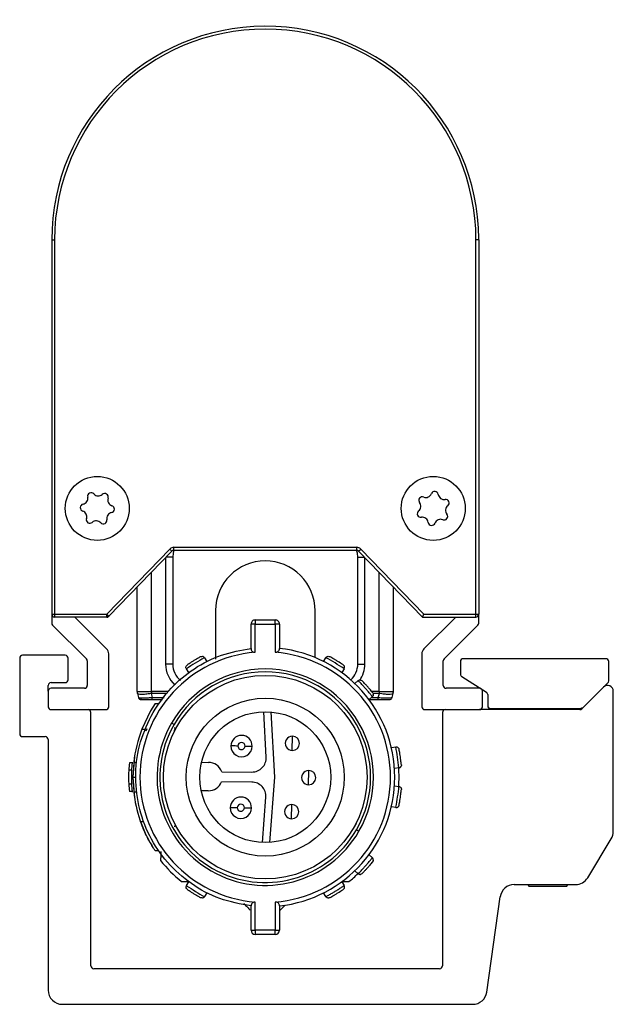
# Model space of a CAD drawing. Header units: millimetres. Extents: x -781 to 2310, y 413 to 796.
# Tile 1 of 9: x -781 to -740, y 570 to 639. Entities that reach past the tile are written whole.
import ezdxf

# ---------------------------------------------------------------- set-up
doc = ezdxf.new("R2010")
doc.units = ezdxf.units.MM

# ---------------------------------------------------------------- blocks, each defined once
blk = doc.blocks.new('Drawing View3')
at = {"color": 7, "linetype": 'Continuous', "lineweight": 25}
for p, q in [((-18.5, 29.346), (-18.3, 29.346)), ((-18.5, 29.346), (-18.5, 3.046)), ((-18.3, 29.346), (-18.3, 3.046)), ((11.3, 3.046), (11.3, 29.346)), ((11.5, 29.346), (11.3, 29.346)), ((11.5, 29.346), (11.5, 3.046)), ((-10.203, 7.623), (-14.635, 3.046)), ((-10.059, 7.484), (-10.203, 7.623)), ((-9.915, 7.745), (2.915, 7.745)), ((-9.915, 7.545), (-9.915, 7.745)), ((2.915, 7.745), (2.915, 7.545)), ((3.059, 7.484), (3.203, 7.623)), ((7.635, 3.046), (3.203, 7.623)), ((-14.491, 2.907), (-10.059, 7.484)), ((-10.5, 7.029), (-10.5, -0.455)), ((-10, 7.045), (-10.484, 7.045)), ((-10, 7.045), (-10, -0.455)), ((-9.915, 7.545), (2.915, 7.545)), ((3, -0.455), (3, 7.045)), ((3, 7.045), (3.484, 7.045)), ((3.059, 7.484), (7.55, 2.846)), ((3.5, -0.455), (3.5, 7.029)), ((-11.5, -2.389), (-11.5, 5.996)), ((4.5, -2.389), (4.5, 5.996)), ((-12.5, -2.389), (-12.5, 4.963)), ((5.5, -2.389), (5.5, 4.963)), ((-18.5, 3.046), (-18.3, 3.046)), ((-18.5, 3.046), (-18.5, 2.429)), ((-18.3, 3.046), (-14.635, 3.046)), ((-18.3, 3.046), (-18.3, 2.846)), ((-14.635, 2.846), (-18.3, 2.846)), ((-14.646, 0.614), (-16.879, 2.846)), ((-14.533, 2.947), (-14.635, 3.046)), ((-14.635, 2.882), (-14.635, 3.046)), ((-14.635, 2.846), (-14.635, 2.882)), ((-14.635, 2.846), (-14.55, 2.846)), ((-14.491, 2.907), (-14.55, 2.846)), ((-14.491, 2.907), (-14.533, 2.947)), ((7.55, 2.846), (11.3, 2.846)), ((7.635, 3.046), (11.3, 3.046)), ((9.879, 2.846), (7.646, 0.614)), ((11.3, 3.046), (11.5, 3.046)), ((11.5, 2.429), (11.5, 3.046)), ((-18.441, 2.287), (-16.059, -0.096)), ((-4.5, 0.645), (-4.5, 2.345)), ((-4.2, 2.345), (-4.5, 2.345)), ((-4.2, 2.645), (-4.2, 2.345)), ((-4.2, 2.645), (-2.8, 2.645)), ((-4.2, 0.372), (-4.2, 2.345)), ((-4.2, 2.345), (-2.8, 2.345)), ((-2.8, 2.345), (-2.8, 0.372)), ((-2.5, 2.345), (-2.8, 2.345)), ((-2.5, 2.345), (-2.5, 0.645)), ((9.059, -0.096), (11.441, 2.287)), ((-17.551, 0.163), (-20.55, 0.163)), ((-14.5, -3.454), (-14.5, 0.26)), ((7.5, 0.26), (7.5, -3.454)), ((-20.75, -0.037), (-20.75, -5.354)), ((-17.351, -1.554), (-17.351, -0.037)), ((-16, -0.237), (-16, -1.954)), ((-10, -0.455), (-10.5, -0.455)), ((-7.764, -0.007), (-7.784, -0.018)), ((-7.764, -0.007), (-7.599, -0.275)), ((0.599, -0.275), (0.764, -0.007)), ((3, -0.455), (3.5, -0.455)), ((9, -1.954), (9, -0.237)), ((10.211, -0.278), (10.211, -1.168)), ((20.425, -0.078), (10.411, -0.078)), ((20.625, -1.639), (20.625, -0.278)), ((-8.878, -1.059), (-9.043, -0.791)), ((2.043, -0.791), (1.878, -1.059)), ((2.043, -0.791), (2.023, -0.778)), ((10.305, -1.337), (12.031, -2.42)), ((-18.75, -2.354), (-18.75, -1.954)), ((-18.55, -1.754), (-17.551, -1.754)), ((2.795, -1.829), (3.031, -1.62)), ((3.047, -1.637), (3.031, -1.62)), ((18.907, -3.433), (20.566, -1.781)), ((-18.75, -2.354), (-18.75, -3.454)), ((-16.2, -2.154), (-18.55, -2.154)), ((-12.5, -2.387), (-12.496, -2.454)), ((-12.499, -2.421), (-12.496, -2.454)), ((-12.483, -2.519), (-12.406, -2.807)), ((-11.517, -2.519), (-11.44, -2.807)), ((-11.5, -2.518), (-11.515, -2.519)), ((-10.292, -2.389), (-11.5, -2.389)), ((-10.388, -2.518), (-11.5, -2.518)), ((4.025, -2.744), (3.789, -2.952)), ((4.5, -2.389), (3.985, -2.389)), ((4.5, -2.518), (4.075, -2.518)), ((4.09, -2.599), (4.09, -2.561)), ((4.44, -2.807), (4.517, -2.519)), ((4.5, -2.389), (4.5, -2.518)), ((4.517, -2.519), (4.5, -2.518)), ((5.406, -2.807), (5.483, -2.519)), ((5.496, -2.454), (5.5, -2.387)), ((11.55, -2.154), (9.2, -2.154)), ((11.75, -3.454), (11.75, -2.354)), ((12.125, -2.588), (12.13, -3.38)), ((20.268, -2.077), (18.743, -3.596)), ((20.95, -12.211), (20.95, -2.361)), ((-12.197, -2.955), (-12.215, -2.945)), ((-12.21, -2.939), (-12.19, -2.914)), ((-11.227, -3.225), (-11.554, -3.75)), ((-11.44, -2.955), (-11.44, -2.807)), ((-11.44, -2.807), (-10.603, -2.807)), ((-11.44, -2.955), (-10.713, -2.955)), ((-11.227, -3.225), (-10.986, -3.225)), ((3.791, -2.955), (4.44, -2.955)), ((3.839, -3.064), (3.842, -2.955)), ((3.954, -2.807), (4.44, -2.807)), ((-18.55, -3.654), (-14.7, -3.654)), ((-15.75, -21.654), (-15.75, -3.854)), ((-11.554, -3.75), (-12.166, -5.025)), ((-3.434, -6.985), (-3.608, -3.801)), ((-3.106, -3.817), (-2.856, -8.407)), ((7.7, -3.654), (11.55, -3.654)), ((8.95, -3.854), (8.95, -21.654)), ((18.602, -3.654), (11.55, -3.654)), ((12.33, -3.578), (18.554, -3.578)), ((14.85, -3.578), (14.85, -3.654)), ((17.85, -3.654), (17.85, -3.578)), ((-9.909, -4.7), (-10.082, -4.6)), ((-12.166, -5.025), (-11.951, -5.025)), ((-11.81, -5.003), (-11.898, -5.164)), ((-9.792, -4.959), (-9.921, -5.142)), ((-1.598, -6.52), (-1.587, -5.52)), ((-20.55, -5.554), (-18.95, -5.554)), ((-18.75, -5.754), (-18.75, -23.354)), ((5.359, -6.318), (5.67, -6.271)), ((-12.847, -7.4), (-13.048, -7.4)), ((-12.686, -6.95), (-12.8, -8.4)), ((-12.742, -7.365), (-12.8, -8.4)), ((-12.742, -7.365), (-12.541, -7.365)), ((-7.979, -7.353), (-7.489, -7.358)), ((-12.887, -7.9), (-13.087, -7.9)), ((-6.559, -8.018), (-4.443, -8.04)), ((-0.455, -8.932), (-0.445, -7.932)), ((5.892, -7.755), (5.58, -7.801)), ((5.892, -7.755), (5.889, -7.732)), ((-12.887, -8.9), (-13.087, -8.9)), ((-12.8, -8.4), (-12.6, -8.4)), ((-12.8, -8.4), (-12.742, -9.435)), ((-12.8, -8.4), (-12.686, -9.85)), ((-4.451, -8.74), (-6.567, -8.718)), ((-2.856, -8.407), (-3.203, -12.99)), ((-12.847, -9.4), (-13.048, -9.4)), ((-12.742, -9.435), (-12.541, -9.435)), ((-7.51, -9.358), (-8, -9.353)), ((5.58, -8.999), (5.892, -9.045)), ((-3.705, -12.995), (-3.464, -9.815)), ((-1.648, -11.319), (-1.638, -10.32)), ((5.67, -10.529), (5.359, -10.482)), ((5.67, -10.529), (5.674, -10.506)), ((-12.263, -11.514), (-12.05, -11.514)), ((2.793, -11.838), (2.92, -11.658)), ((2.909, -12.1), (3.082, -12.2)), ((19.149, -15.466), (20.805, -12.729)), ((-10.979, -13.584), (-11.221, -13.584)), ((3.788, -13.849), (4.024, -14.057)), ((4.012, -14.072), (4.026, -14.055)), ((3.032, -15.179), (2.796, -14.97)), ((3.032, -15.179), (3.049, -15.162)), ((-9.043, -16.009), (-8.878, -15.741)), ((1.878, -15.741), (2.043, -16.009)), ((-9.043, -16.009), (-9.023, -16.022)), ((-7.599, -16.524), (-7.764, -16.793)), ((0.764, -16.793), (0.599, -16.524)), ((2.023, -16.022), (2.043, -16.009)), ((13.992, -15.948), (18.293, -15.948)), ((14.919, -15.948), (15.05, -16.078)), ((17.65, -16.078), (15.05, -16.078)), ((17.65, -16.078), (17.781, -15.948)), ((-4.2, -19.145), (-4.2, -17.172)), ((-2.8, -17.172), (-2.8, -19.145)), ((0.895, -16.882), (0.932, -16.888)), ((12.06, -23.494), (13.002, -16.808)), ((-4.5, -19.145), (-4.5, -17.445)), ((-2.5, -17.445), (-2.5, -19.145)), ((-4.5, -19.145), (-4.2, -19.145)), ((-2.8, -19.145), (-4.2, -19.145)), ((-2.8, -19.445), (-2.8, -19.145)), ((-2.8, -19.445), (-4.2, -19.445)), ((8.75, -21.854), (-15.55, -21.854)), ((-17.75, -24.354), (11.07, -24.354))]:
    blk.add_line(p, q, dxfattribs=at)
at = {"color": 7, "linetype": 'Continuous', "lineweight": 25, "flags": 128}
for points in [[(-9.914, 7.545), (-9.971, 7.338), (-10, 7.045)], [(3, 7.045), (2.971, 7.338), (2.914, 7.545)], [(11.3, 2.846), (11.3, 2.85), (11.3, 2.861), (11.3, 2.879), (11.3, 2.904), (11.3, 2.935), (11.3, 2.969), (11.3, 3.007), (11.3, 3.046)], [(-2.8, 2.345), (-2.8, 2.404), (-2.8, 2.46), (-2.8, 2.512), (-2.8, 2.557), (-2.8, 2.594), (-2.8, 2.622), (-2.8, 2.639), (-2.8, 2.645)], [(-11.5, -2.389), (-11.5, -2.405), (-11.5, -2.422), (-11.5, -2.438), (-11.5, -2.454), (-11.5, -2.47), (-11.5, -2.487), (-11.5, -2.503), (-11.5, -2.518)], [(4.44, -2.955), (4.44, -2.952), (4.44, -2.944), (4.44, -2.931), (4.44, -2.914), (4.44, -2.892), (4.44, -2.866), (4.44, -2.837), (4.44, -2.807)], [(-5.42, -6.212), (-5.518, -6.211), (-5.611, -6.21), (-5.698, -6.21), (-5.774, -6.209), (-5.836, -6.208), (-5.882, -6.208), (-5.911, -6.207), (-5.92, -6.207)], [(-4.92, -6.218), (-4.823, -6.219), (-4.729, -6.22), (-4.642, -6.221), (-4.567, -6.221), (-4.504, -6.222), (-4.458, -6.223), (-4.43, -6.223), (-4.42, -6.223)], [(-5.466, -10.546), (-5.563, -10.545), (-5.657, -10.544), (-5.744, -10.543), (-5.819, -10.543), (-5.881, -10.542), (-5.928, -10.541), (-5.956, -10.541), (-5.966, -10.541)], [(-4.966, -10.552), (-4.868, -10.553), (-4.774, -10.554), (-4.688, -10.554), (-4.612, -10.555), (-4.55, -10.556), (-4.504, -10.556), (-4.475, -10.557), (-4.466, -10.557)], [(-4.2, -19.145), (-4.2, -19.203), (-4.2, -19.26), (-4.2, -19.311), (-4.2, -19.357), (-4.2, -19.394), (-4.2, -19.422), (-4.2, -19.439), (-4.2, -19.445)], [(-2.8, -19.145), (-2.741, -19.145), (-2.685, -19.145), (-2.633, -19.145), (-2.588, -19.145), (-2.551, -19.145), (-2.523, -19.145), (-2.506, -19.145), (-2.5, -19.145)]]:
    blk.add_lwpolyline(points, dxfattribs=at)
at = {"color": 7, "linetype": 'Continuous', "lineweight": 25}
for centre, radius in [((-15.3, 10.48), 2.25), ((8.3, 10.48), 2.25), ((-3.5, -8.4), 7.15), ((-3.5, -8.4), 5.55), ((-3.5, -8.4), 4.6)]:
    blk.add_circle(centre, radius, dxfattribs=at)
for centre, radius, start, end in [((-3.5, 29.346), 15, 0.29012, 180), ((-3.5, 29.346), 14.8, 360, 180), ((-3.5, 29.346), 15, 0, 0.29012), ((-16.385, 11.187), 0.42, 281.69612, 12.06389), ((-15.73, 11.327), 0.25, 41.69612, 192.06389), ((-15.23, 11.773), 0.42, 221.69612, 312.06389), ((-14.781, 11.276), 0.25, 341.69612, 132.06389), ((-14.145, 11.065), 0.42, 161.69612, 252.06389), ((7.536, 11.045), 0.25, 68.33479, 218.70256), ((7.783, 11.667), 0.42, 248.33479, 338.70256), ((8.407, 11.424), 0.25, 8.33479, 158.70256), ((9.07, 11.521), 0.42, 188.33479, 278.70256), ((9.171, 10.859), 0.25, 308.33479, 98.70256), ((-16.249, 10.531), 0.25, 101.69612, 252.06389), ((-14.351, 10.428), 0.25, 281.69612, 72.06389), ((7.013, 10.626), 0.42, 308.33479, 38.70256), ((9.587, 10.334), 0.42, 128.33479, 218.70256), ((-16.455, 9.894), 0.42, 341.69612, 72.06389), ((-15.819, 9.684), 0.25, 161.69612, 312.06389), ((-14.87, 9.632), 0.25, 221.69612, 12.06389), ((-14.215, 9.772), 0.42, 101.69612, 192.06389), ((7.429, 10.101), 0.25, 128.33479, 278.70256), ((7.53, 9.439), 0.42, 8.33479, 98.70256), ((8.817, 9.292), 0.42, 68.33479, 158.70256), ((9.064, 9.915), 0.25, 248.33479, 38.70256), ((-15.37, 9.187), 0.42, 41.69612, 132.06389), ((8.193, 9.536), 0.25, 188.33479, 338.70256), ((-9.915, 7.345), 0.4, 90, 135.9254), ((2.915, 7.345), 0.4, 44.0746, 90), ((-9.915, 7.345), 0.2, 90, 135.9254), ((2.915, 7.345), 0.2, 44.0746, 90), ((-3.5, 3.295), 3.5, 90, 179.97071), ((-3.5, 3.295), 3.5, 359.98102, 90), ((-18.3, 3.046), 0.2, 180, 225), ((-18.3, 3.046), 0.2, 225, 270), ((-14.721, 3.126), 0.259, 289.428, 316.439), ((-14.635, 3.046), 0.2, 270, 315.9254), ((11.3, 3.046), 0.2, 270, 315), ((11.3, 3.046), 0.2, 315, 0), ((-18.3, 2.429), 0.2, 180, 225), ((-4.2, 2.345), 0.3, 89.99997, 180), ((-2.8, 2.345), 0.3, 360, 90.00004), ((11.3, 2.429), 0.2, 315, 360), ((-20.55, -0.037), 0.2, 90, 180), ((-17.551, -0.037), 0.2, 0, 90), ((-15, 0.26), 0.5, 0, 45), ((-3.5, -8.4), 8.8, 94.56248, 265.43752), ((-3.5, -8.4), 8.8, 274.56251, 85.43749), ((-3.5, -8.4), 9.1, 276.30904, 83.69098), ((8, 0.26), 0.5, 135, 180), ((-16.2, -0.237), 0.2, 0, 45), ((-8.5, -0.455), 2, 180, 227.56994), ((-8.5, -0.455), 1.5, 180, 230.24634), ((0.724, -15.291), 17.483, 119.12129, 123.96318), ((-7.722, -15.292), 17.483, 56.12129, 60.96318), ((1.5, -0.455), 1.5, 312.23873, 0), ((1.5, -0.455), 2, 324.89133, 0), ((9.2, -0.237), 0.2, 135, 180), ((10.411, -0.278), 0.2, 90.00164, 180), ((20.425, -0.278), 0.2, 0, 90), ((-3.5, -8.4), 7.6, 330, 150), ((-3.5, -8.4), 7.4, 330, 150), ((10.411, -1.168), 0.2, 180, 237.90688), ((-18.55, -1.954), 0.2, 90, 180), ((-17.551, -1.554), 0.2, 270, 0), ((-16.2, -1.954), 0.2, 270, 360), ((9.2, -1.954), 0.2, 180, 270), ((20.55, -2.361), 0.4, 0, 134.88967), ((20.425, -1.639), 0.2, 314.88961, 0), ((-18.55, -2.354), 0.2, 90, 180), ((-12, -2.389), 0.5, 180, 195), ((-12.007, -2.392), 0.492, 179.75883, 187.40058), ((-12.008, -2.392), 0.492, 187.40076, 194.99978), ((2.942, -0.581), 14.588, 187.12412, 187.63671), ((-9.942, -0.581), 14.589, 352.3633, 352.87589), ((5, -2.389), 0.5, 345, 0), ((5.008, -2.392), 0.492, 345.00022, 352.59887), ((5.007, -2.392), 0.492, 352.59905, 0.24117), ((11.55, -2.354), 0.2, 0, 90), ((11.925, -2.59), 0.2, 0.37164, 57.90688), ((-18.55, -3.454), 0.2, 180, 270), ((-14.7, -3.454), 0.2, 270, 360), ((-12.213, -2.755), 0.2, 195, 270), ((5.213, -2.755), 0.2, 270, 345), ((7.7, -3.454), 0.2, 180, 270), ((11.55, -3.454), 0.2, 270, 360), ((12.33, -3.378), 0.2, 180.37392, 270), ((18.554, -3.078), 0.5, 270, 314.8898), ((-15.95, -3.854), 0.2, 0, 90), ((9.15, -3.854), 0.2, 90, 180), ((18.602, -3.454), 0.2, 270, 314.88967), ((-3.5, -8.4), 7.6, 150, 330), ((-3.5, -8.4), 7.4, 150, 330), ((-20.55, -5.354), 0.2, 180, 270), ((-3.5, -8.4), 9.3, 158.72386, 173.6126), ((-5.17, -6.215), 0.75, 359.3969, 179.3969), ((-1.593, -6.02), 0.5, 89.3969, 269.3969), ((-1.593, -6.02), 0.5, 269.3969, 89.3969), ((-18.95, -5.754), 0.2, 0, 90), ((-5.17, -6.215), 0.75, 179.3969, 359.3969), ((-5.17, -6.215), 0.25, 359.3969, 179.3969), ((-5.17, -6.215), 0.25, 179.3969, 359.3969), ((-11.494, -9.596), 17.483, 6.12129, 10.96318), ((-3.5, -8.4), 9.6, 174.02084, 177.01449), ((-3.5, -8.4), 9.4, 173.54253, 186.4574), ((-7.5, -8.358), 1, 19.88422, 89.3969), ((-4.433, -7.04), 1, 269.3969, 3.12517), ((-3.5, -8.4), 9.6, 177.01449, 182.98551), ((-0.45, -8.432), 0.5, 89.3969, 269.3969), ((-0.45, -8.432), 0.5, 269.3969, 89.3969), ((-3.5, -8.4), 9.4, 355.98432, 4.11692), ((-3.5, -8.4), 9.6, 182.98551, 185.97916), ((-7.5, -8.358), 1, 269.3969, 338.90959), ((-4.461, -9.74), 1, 355.66864, 89.3969), ((-3.5, -8.4), 9.3, 186.39201, 211.24842), ((-11.494, -7.207), 17.483, 349.12129, 353.96318), ((-5.216, -10.549), 0.75, 359.3969, 179.3969), ((-5.216, -10.549), 0.25, 359.3969, 179.3969), ((-1.643, -10.82), 0.5, 89.3969, 269.3969), ((-1.643, -10.82), 0.5, 269.3969, 89.3969), ((-5.216, -10.549), 0.75, 179.3969, 359.3969), ((-5.216, -10.549), 0.25, 179.3969, 359.3969), ((19.95, -12.211), 1, 328.80817, 0), ((-3.5, -8.4), 9.4, 218.54256, 231.29574), ((-3.5, -8.4), 9.4, 308.70418, 313.91946), ((18.293, -14.948), 1, 270, 328.80817), ((0.722, -1.508), 17.483, 236.12129, 240.96318), ((13.992, -16.948), 1, 90, 171.98093), ((-4.2, -19.145), 0.3, 180.00105, 270.00004), ((-2.8, -19.145), 0.3, 269.99993, 359.99952), ((-15.55, -21.654), 0.2, 180, 270), ((8.75, -21.654), 0.2, 270, 0), ((-17.75, -23.354), 1, 180, 270), ((11.07, -23.354), 1, 270, 351.98093)]:
    blk.add_arc(centre, radius, start, end, dxfattribs=at)
for points, knots in [([(-7, 3.295), (-7, 3.275), (-7, 3.235), (-7, 2.865), (-7, 2.146), (-7, 1.089), (-7, 0.257), (-7, -0.117)], [0, 0, 0, 0, 0.156624, 0.312823, 0.550893, 0.798092, 1, 1, 1, 1]), ([(0, 0), (0, 0.397), (0, 1.147), (0, 2.032), (0, 2.722), (0, 3.2), (0, 3.263), (0, 3.295)], [0, 0, 0, 0, 0.216253, 0.408502, 0.601447, 0.797286, 1, 1, 1, 1]), ([(7.55, 2.846), (7.55, 2.846), (7.551, 2.848), (7.555, 2.859), (7.563, 2.877), (7.576, 2.907), (7.593, 2.949), (7.615, 2.998), (7.628, 3.029), (7.635, 3.046)], [0, 0, 0, 0, 0.112921, 0.229558, 0.350556, 0.476495, 0.693738, 0.835807, 1, 1, 1, 1]), ([(-8.028, 0.065), (-8.036, 0.061), (-8.051, 0.053), (-8.166, -0.01), (-8.328, -0.101), (-8.516, -0.214), (-8.702, -0.331), (-8.857, -0.433), (-8.965, -0.507), (-8.979, -0.517), (-8.986, -0.522)], [0, 0, 0, 0, 0.124106, 0.248734, 0.374111, 0.499999, 0.625886, 0.751263, 0.875889, 1, 1, 1, 1]), ([(-8.028, 0.065), (-8.005, 0.076), (-7.973, 0.091), (-7.939, 0.086), (-7.93, 0.085)], [0, 0, 0, 0, 0.73951, 1, 1, 1, 1]), ([(-7.77, -0.025), (-7.777, -0.01), (-7.79, 0.021), (-7.828, 0.057), (-7.875, 0.083), (-7.912, 0.087), (-7.931, 0.089)], [0, 0, 0, 0, 0.241166, 0.492729, 0.748288, 1, 1, 1, 1]), ([(-4.5, 0.645), (-4.497, 0.61), (-4.49, 0.545), (-4.441, 0.464), (-4.373, 0.407), (-4.291, 0.373), (-4.229, 0.372), (-4.2, 0.372)], [0, 0, 0, 0, 0.26755, 0.49241, 0.671737, 0.844592, 1, 1, 1, 1]), ([(-2.8, 0.372), (-2.775, 0.372), (-2.724, 0.372), (-2.649, 0.396), (-2.575, 0.445), (-2.513, 0.53), (-2.505, 0.604), (-2.5, 0.645)], [0, 0, 0, 0, 0.131935, 0.273337, 0.43979, 0.689197, 1, 1, 1, 1]), ([(1.986, -0.522), (1.979, -0.517), (1.965, -0.507), (1.857, -0.433), (1.702, -0.331), (1.516, -0.214), (1.328, -0.101), (1.166, -0.01), (1.051, 0.053), (1.036, 0.061), (1.028, 0.065)], [0, 0, 0, 0, 0.124106, 0.248734, 0.374111, 0.499999, 0.625886, 0.751263, 0.875889, 1, 1, 1, 1]), ([(1.986, -0.522), (2.007, -0.538), (2.034, -0.56), (2.046, -0.592), (2.049, -0.6)], [0, 0, 0, 0, 0.739509, 1, 1, 1, 1]), ([(2.023, -0.793), (2.034, -0.781), (2.055, -0.754), (2.071, -0.704), (2.072, -0.65), (2.058, -0.616), (2.052, -0.598)], [0, 0, 0, 0, 0.241166, 0.492729, 0.748288, 1, 1, 1, 1]), ([(3.22, -1.578), (3.202, -1.574), (3.165, -1.567), (3.112, -1.577), (3.065, -1.601), (3.043, -1.627), (3.032, -1.64)], [0, 0, 0, 0, 0.251638, 0.507233, 0.758849, 1, 1, 1, 1]), ([(4.025, -2.744), (4.02, -2.737), (4.012, -2.727), (3.956, -2.659), (3.889, -2.578), (3.802, -2.474), (3.687, -2.339), (3.541, -2.171), (3.392, -2.006), (3.272, -1.875), (3.179, -1.776), (3.108, -1.7), (3.058, -1.648), (3.05, -1.64), (3.047, -1.637)], [0, 0, 0, 0, 0.114405, 0.185375, 0.265372, 0.345303, 0.416209, 0.530496, 0.644874, 0.715902, 0.796026, 0.87631, 0.947446, 1, 1, 1, 1]), ([(3.219, -1.581), (3.227, -1.582), (3.26, -1.588), (3.286, -1.612), (3.305, -1.629)], [0, 0, 0, 0, 0.252188, 1, 1, 1, 1]), ([(4.05, -2.47), (4.045, -2.464), (4.034, -2.45), (3.952, -2.348), (3.834, -2.204), (3.691, -2.038), (3.543, -1.875), (3.415, -1.741), (3.324, -1.647), (3.312, -1.635), (3.305, -1.629)], [0, 0, 0, 0, 0.1241105, 0.2487374, 0.374114, 0.5000014, 0.6258894, 0.7512656, 0.8758944, 1, 1, 1, 1]), ([(-12.499, -2.39), (-12.5, -2.39), (-12.5, -2.389), (-12.5, -2.389), (-12.5, -2.389)], [0, 0, 0, 0, 0.56007, 1, 1, 1, 1]), ([(-11.534, -2.39), (-11.601, -2.394), (-11.734, -2.402), (-11.981, -2.412), (-12.236, -2.417), (-12.448, -2.41), (-12.482, -2.397), (-12.499, -2.39)], [0, 0, 0, 0, 0.135648, 0.267867, 0.520983, 0.753311, 1, 1, 1, 1]), ([(-11.517, -2.519), (-11.583, -2.531), (-11.715, -2.554), (-11.959, -2.584), (-12.213, -2.598), (-12.426, -2.579), (-12.463, -2.54), (-12.483, -2.519)], [0, 0, 0, 0, 0.135621, 0.267831, 0.520984, 0.753366, 1, 1, 1, 1]), ([(-11.5, -2.389), (-11.506, -2.389), (-11.517, -2.389), (-11.529, -2.39), (-11.534, -2.39)], [0, 0, 0, 0, 0.559896, 1, 1, 1, 1]), ([(4.534, -2.39), (4.527, -2.39), (4.516, -2.389), (4.505, -2.389), (4.5, -2.389)], [0, 0, 0, 0, 0.560071, 1, 1, 1, 1]), ([(5.483, -2.519), (5.475, -2.531), (5.46, -2.555), (5.365, -2.586), (5.174, -2.597), (4.864, -2.577), (4.635, -2.539), (4.517, -2.519)], [0, 0, 0, 0, 0.139145, 0.274766, 0.534321, 0.760175, 1, 1, 1, 1]), ([(5.499, -2.39), (5.493, -2.394), (5.48, -2.402), (5.387, -2.412), (5.198, -2.417), (4.886, -2.41), (4.653, -2.397), (4.534, -2.39)], [0, 0, 0, 0, 0.139139, 0.274758, 0.534322, 0.760258, 1, 1, 1, 1]), ([(5.5, -2.389), (5.5, -2.389), (5.5, -2.389), (5.5, -2.39), (5.499, -2.39)], [0, 0, 0, 0, 0.559896, 1, 1, 1, 1]), ([(-12.406, -2.807), (-12.401, -2.81), (-12.39, -2.816), (-12.322, -2.823), (-12.22, -2.826), (-12.055, -2.826), (-11.795, -2.822), (-11.561, -2.812), (-11.44, -2.807)], [0, 0, 0, 0, 0.139968, 0.27569, 0.407552, 0.535976, 0.760473, 1, 1, 1, 1]), ([(-12.384, -2.817), (-12.378, -2.833), (-12.364, -2.871), (-12.335, -2.898), (-12.318, -2.914)], [0, 0, 0, 0, 0.431023, 1, 1, 1, 1]), ([(-12.313, -2.865), (-12.319, -2.883), (-12.332, -2.917), (-12.294, -2.936), (-12.275, -2.945)], [0, 0, 0, 0, 0.513351, 1, 1, 1, 1]), ([(-12.213, -2.955), (-12.205, -2.955), (-12.19, -2.955), (-12.075, -2.955), (-11.909, -2.955), (-11.693, -2.955), (-11.527, -2.955), (-11.44, -2.955)], [0, 0, 0, 0, 0.208443, 0.408034, 0.590919, 0.785161, 1, 1, 1, 1]), ([(4.44, -2.807), (4.508, -2.81), (4.642, -2.816), (4.891, -2.824), (5.15, -2.827), (5.361, -2.823), (5.391, -2.812), (5.406, -2.807)], [0, 0, 0, 0, 0.135536, 0.266986, 0.517817, 0.751089, 1, 1, 1, 1]), ([(4.44, -2.955), (4.52, -2.955), (4.679, -2.955), (4.891, -2.955), (5.063, -2.955), (5.187, -2.955), (5.204, -2.955), (5.213, -2.955)], [0, 0, 0, 0, 0.197867, 0.390487, 0.574641, 0.776473, 1, 1, 1, 1]), ([(-9.772, -4.951), (-9.79, -4.96), (-9.824, -4.978), (-9.869, -4.967), (-9.891, -4.963)], [0, 0, 0, 0, 0.510505, 1, 1, 1, 1]), ([(6.061, -7.539), (6.061, -7.53), (6.059, -7.513), (6.046, -7.383), (6.025, -7.199), (5.995, -6.981), (5.96, -6.764), (5.927, -6.581), (5.901, -6.453), (5.897, -6.436), (5.895, -6.428)], [0, 0, 0, 0, 0.124106, 0.248734, 0.374111, 0.499999, 0.625886, 0.751263, 0.875889, 1, 1, 1, 1]), ([(6.061, -7.539), (6.062, -7.565), (6.063, -7.6), (6.046, -7.629), (6.042, -7.637)], [0, 0, 0, 0, 0.7395104, 1, 1, 1, 1]), ([(5.877, -7.742), (5.894, -7.741), (5.928, -7.741), (5.976, -7.721), (6.018, -7.687), (6.036, -7.654), (6.045, -7.638)], [0, 0, 0, 0, 0.241166, 0.492729, 0.748288, 1, 1, 1, 1]), ([(5.895, -10.372), (5.897, -10.364), (5.901, -10.347), (5.927, -10.218), (5.96, -10.036), (5.995, -9.819), (6.025, -9.601), (6.046, -9.417), (6.059, -9.286), (6.061, -9.269), (6.061, -9.261)], [0, 0, 0, 0, 0.124106, 0.248734, 0.374111, 0.499999, 0.625886, 0.751263, 0.875889, 1, 1, 1, 1]), ([(5.895, -10.372), (5.889, -10.397), (5.879, -10.431), (5.854, -10.454), (5.848, -10.46)], [0, 0, 0, 0, 0.73951, 1, 1, 1, 1]), ([(5.66, -10.512), (5.676, -10.517), (5.708, -10.526), (5.76, -10.521), (5.811, -10.501), (5.837, -10.475), (5.851, -10.462)], [0, 0, 0, 0, 0.241166, 0.492729, 0.748288, 1, 1, 1, 1]), ([(-11.221, -13.584), (-11.229, -13.572), (-11.246, -13.547), (-11.379, -13.344), (-11.573, -13.023), (-11.8, -12.604), (-11.974, -12.236), (-12.086, -11.976), (-12.152, -11.813), (-12.203, -11.679), (-12.238, -11.585), (-12.259, -11.525), (-12.262, -11.518), (-12.263, -11.514)], [0, 0, 0, 0, 0.1019141, 0.2148291, 0.3469391, 0.4908206, 0.6317064, 0.6971158, 0.7621831, 0.8237206, 0.8846915, 0.9422889, 1, 1, 1, 1]), ([(-9.891, -11.837), (-9.869, -11.832), (-9.824, -11.822), (-9.79, -11.84), (-9.772, -11.848)], [0, 0, 0, 0, 0.489498, 1, 1, 1, 1]), ([(-10.836, -13.614), (-10.839, -13.734), (-10.844, -13.949), (-10.85, -14.162), (-10.852, -14.257)], [0, 0, 0, 0, 0.553792, 1, 1, 1, 1]), ([(3.049, -15.162), (3.052, -15.158), (3.06, -15.151), (3.109, -15.098), (3.181, -15.023), (3.273, -14.924), (3.393, -14.793), (3.542, -14.628), (3.687, -14.46), (3.803, -14.325), (3.89, -14.221), (3.956, -14.141), (4.002, -14.085), (4.009, -14.076), (4.012, -14.072)], [0, 0, 0, 0, 0.057313, 0.132311, 0.216025, 0.301051, 0.376486, 0.4981, 0.619501, 0.694989, 0.780177, 0.864432, 0.939611, 1, 1, 1, 1]), ([(4.05, -14.33), (4.045, -14.335), (4.036, -14.347), (3.957, -14.447), (3.84, -14.588), (3.696, -14.755), (3.547, -14.92), (3.417, -15.057), (3.325, -15.151), (3.312, -15.164), (3.306, -15.17)], [0, 0, 0, 0, 0.120411, 0.243943, 0.369922, 0.495539, 0.623004, 0.749648, 0.875959, 1, 1, 1, 1]), ([(4.088, -14.242), (4.09, -14.229), (4.097, -14.194), (4.084, -14.141), (4.054, -14.09), (4.023, -14.068), (4.008, -14.057)], [0, 0, 0, 0, 0.178558, 0.458821, 0.735801, 1, 1, 1, 1]), ([(4.086, -14.242), (4.085, -14.249), (4.084, -14.281), (4.064, -14.308), (4.05, -14.33)], [0, 0, 0, 0, 0.222251, 1, 1, 1, 1]), ([(3.033, -15.159), (3.044, -15.172), (3.066, -15.197), (3.112, -15.221), (3.165, -15.232), (3.202, -15.224), (3.22, -15.221)], [0, 0, 0, 0, 0.241114, 0.492649, 0.748225, 1, 1, 1, 1]), ([(3.04, -15.17), (3.048, -15.18), (3.068, -15.202), (3.111, -15.223), (3.164, -15.234), (3.201, -15.226), (3.219, -15.223)], [0, 0, 0, 0, 0.189059, 0.457857, 0.731002, 1, 1, 1, 1]), ([(3.306, -15.17), (3.287, -15.187), (3.261, -15.211), (3.227, -15.216), (3.219, -15.218)], [0, 0, 0, 0, 0.74263, 1, 1, 1, 1]), ([(-9.378, -15.735), (-9.254, -15.735), (-9.088, -15.735), (-8.921, -15.735), (-8.879, -15.735)], [0, 0, 0, 0, 0.751965, 1, 1, 1, 1]), ([(1.879, -15.735), (1.947, -15.735), (2.115, -15.735), (2.28, -15.735), (2.378, -15.735)], [0, 0, 0, 0, 0.407058, 1, 1, 1, 1]), ([(-9.023, -16.006), (-9.034, -16.019), (-9.055, -16.045), (-9.071, -16.095), (-9.072, -16.149), (-9.058, -16.184), (-9.052, -16.201)], [0, 0, 0, 0, 0.241166, 0.492729, 0.748288, 1, 1, 1, 1]), ([(-8.986, -16.278), (-9.007, -16.262), (-9.034, -16.24), (-9.046, -16.208), (-9.049, -16.199)], [0, 0, 0, 0, 0.739509, 1, 1, 1, 1]), ([(-8.986, -16.278), (-8.979, -16.283), (-8.965, -16.292), (-8.857, -16.367), (-8.702, -16.469), (-8.516, -16.586), (-8.328, -16.699), (-8.166, -16.79), (-8.051, -16.853), (-8.036, -16.861), (-8.028, -16.865)], [0, 0, 0, 0, 0.124106, 0.248734, 0.374111, 0.499999, 0.625886, 0.751263, 0.875889, 1, 1, 1, 1]), ([(0.764, -16.793), (0.771, -16.789), (0.782, -16.783), (0.859, -16.74), (0.951, -16.688), (1.068, -16.62), (1.221, -16.53), (1.411, -16.416), (1.6, -16.298), (1.75, -16.202), (1.864, -16.128), (1.951, -16.071), (2.011, -16.031), (2.02, -16.025), (2.023, -16.022)], [0, 0, 0, 0, 0.114405, 0.185375, 0.265372, 0.345303, 0.416209, 0.530496, 0.644874, 0.715902, 0.796026, 0.87631, 0.947446, 1, 1, 1, 1]), ([(1.028, -16.865), (1.036, -16.861), (1.051, -16.853), (1.166, -16.79), (1.328, -16.699), (1.516, -16.586), (1.702, -16.469), (1.857, -16.367), (1.965, -16.292), (1.979, -16.283), (1.986, -16.278)], [0, 0, 0, 0, 0.1241105, 0.2487374, 0.374114, 0.5000014, 0.6258894, 0.7512656, 0.8758944, 1, 1, 1, 1]), ([(2.049, -16.201), (2.046, -16.209), (2.034, -16.24), (2.007, -16.262), (1.986, -16.278)], [0, 0, 0, 0, 0.252188, 1, 1, 1, 1]), ([(2.051, -16.202), (2.058, -16.185), (2.072, -16.15), (2.071, -16.096), (2.055, -16.046), (2.034, -16.019), (2.023, -16.006)], [0, 0, 0, 0, 0.2516377, 0.5072331, 0.7588493, 1, 1, 1, 1]), ([(-5, -17.274), (-4.918, -17.361), (-4.769, -17.517), (-4.623, -17.671), (-4.557, -17.74)], [0, 0, 0, 0, 0.553792, 1, 1, 1, 1]), ([(-4.2, -17.172), (-4.225, -17.172), (-4.276, -17.171), (-4.351, -17.196), (-4.425, -17.245), (-4.487, -17.33), (-4.495, -17.404), (-4.5, -17.445)], [0, 0, 0, 0, 0.131935, 0.273337, 0.43979, 0.689197, 1, 1, 1, 1]), ([(-2.5, -17.445), (-2.504, -17.409), (-2.51, -17.344), (-2.559, -17.263), (-2.627, -17.207), (-2.709, -17.172), (-2.771, -17.172), (-2.8, -17.172)], [0, 0, 0, 0, 0.267546, 0.492406, 0.671733, 0.84459, 1, 1, 1, 1]), ([(-2.443, -17.74), (-2.36, -17.653), (-2.249, -17.536), (-2.136, -17.417), (-2.107, -17.387)], [0, 0, 0, 0, 0.745321, 1, 1, 1, 1])]:
    blk.add_open_spline(points, degree=3, knots=knots, dxfattribs=at)
for points in [[(-11.381, -3.85), (-10.984, -3.258), (-10.19, -2.075), (-8.517, -0.72), (-6.604, 0.268), (-5.201, 0.519), (-4.5, 0.645)], [(0.764, -0.007), (0.779, 0.013), (0.81, 0.053), (0.881, 0.086), (0.958, 0.093), (1.005, 0.074), (1.028, 0.065)], [(-9.043, -0.791), (-9.053, -0.768), (-9.075, -0.722), (-9.072, -0.644), (-9.044, -0.572), (-9.005, -0.539), (-8.986, -0.522)], [(4.05, -2.47), (4.063, -2.492), (4.09, -2.535), (4.096, -2.612), (4.076, -2.687), (4.042, -2.725), (4.025, -2.744)], [(-4.5, -17.445), (-5.242, -17.308), (-6.726, -17.035), (-8.737, -15.949), (-10.433, -14.44), (-11.702, -12.551), (-12.473, -10.41), (-12.684, -8.15), (-12.369, -5.886), (-11.71, -4.528), (-11.381, -3.85)], [(5.67, -6.271), (5.695, -6.27), (5.746, -6.268), (5.816, -6.301), (5.872, -6.355), (5.887, -6.404), (5.895, -6.428)], [(5.892, -9.045), (5.916, -9.052), (5.965, -9.065), (6.023, -9.117), (6.06, -9.185), (6.061, -9.235), (6.061, -9.261)], [(-7.764, -16.793), (-7.779, -16.813), (-7.81, -16.853), (-7.881, -16.885), (-7.958, -16.893), (-8.005, -16.874), (-8.028, -16.865)], [(1.028, -16.865), (1.005, -16.874), (0.958, -16.893), (0.881, -16.885), (0.81, -16.853), (0.779, -16.813), (0.764, -16.793)]]:
    blk.add_open_spline(points, degree=3, dxfattribs=at)

msp = doc.modelspace()

# ---------------------------------------------------------------- block references
at = {"color": 7, "linetype": 'Continuous', "lineweight": 25}
msp.add_blockref('Drawing View3', (-760.451, 594.196), dxfattribs=at)

doc.saveas('drawing.dxf')
